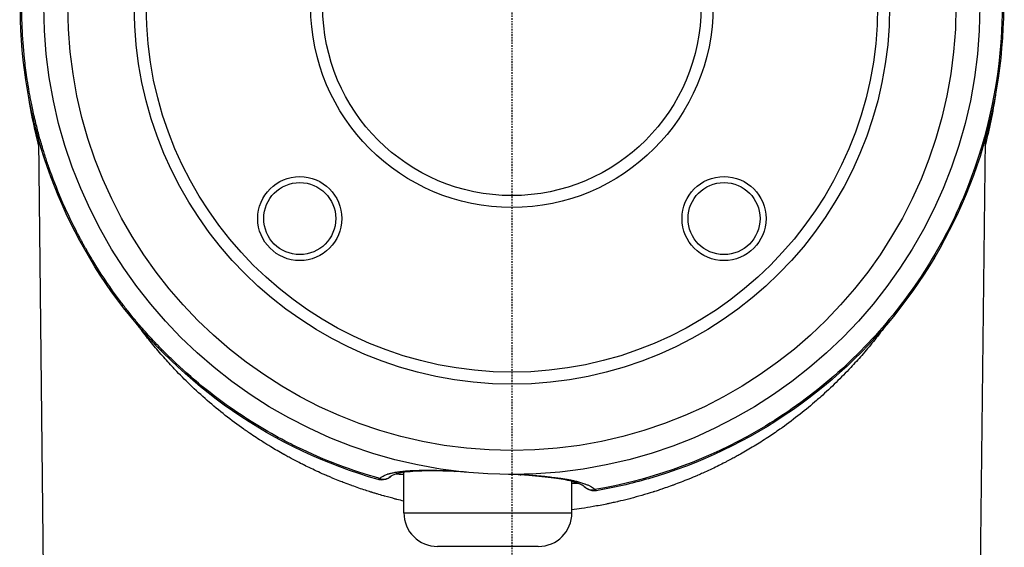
# Model space of a CAD drawing. Header units: millimetres. Extents: x 0 to 4378, y 0 to 2397.
# Tile 190 of 256: x 713 to 795, y 1824 to 1868. Entities that reach past the tile are written whole.
import ezdxf

# ---------------------------------------------------------------- set-up
doc = ezdxf.new("R2010")
doc.units = ezdxf.units.MM
doc.header["$LTSCALE"] = 0.2
doc.linetypes.add('CENTER2', pattern=[1.125, 0.75, -0.125, 0.125, -0.125])
doc.layers.add('02_Center Line', color=1, linetype='CENTER2')

# ---------------------------------------------------------------- blocks, each defined once
blk = doc.blocks.new('Blk$A14R2-0W24V')
for p, q in [((-39.428, 1358.519), (-39.428, 1358.522)), ((-39.006, 1320.7), (-39.423, 1358.069)), ((39.423, 1358.08), (39.006, 1320.7)), ((39.429, 1358.538), (39.428, 1358.532)), ((-9, 1330.475), (-9, 1330.479)), ((-9, 1327), (-9, 1330.377)), ((5, 1327), (5, 1329.624)), ((-9, 1327), (5, 1327)), ((2.2, 1324.2), (-6.2, 1324.2))]:
    blk.add_line(p, q)
for centre, radius in [((0, 1369.2), 39), ((0, 1369.2), 37), ((0, 1369.2), 31.475), ((0, 1369.2), 30.475), ((0, 1369.2), 16.765), ((0, 1369.2), 15.765), ((-17.678, 1351.522), 3.5), ((17.674, 1351.522), 3.5), ((-17.678, 1351.522), 3), ((17.674, 1351.522), 3)]:
    blk.add_circle(centre, radius)
for centre, start, end in [((-6.2, 1327), 180, 270), ((2.2, 1327), 270, 0)]:
    blk.add_arc(centre, 2.8, start, end)
for centre, major_axis, ratio, start_param, end_param in [((-10.753, 1330.79), (0.692, -0.721), 0.94914, 5.222817, 6.283416), ((-10.753, 1330.79), (0.692, -0.721), 0.94914, 0.000231, 0.000366), ((-4.763, 1331.461), (-0.033, -0.999), 0.306864, 5.991004, 6.283189), ((-4.763, 1331.461), (-0.033, -0.999), 0.306864, 0.000003, 0.000147), ((0, 1331.198), (-0.015, -1), 0.222199, 0.000009, 0.066809), ((0, 1331.198), (-0.015, -1), 0.222199, 6.283177, 6.283194), ((0.763, 1331.169), (-0.072, -0.997), 0.306297, 0.000001, 0.292756), ((6.753, 1329.889), (-0.721, -0.693), 0.945259, 6.282953, 6.283018), ((6.753, 1329.889), (-0.721, -0.693), 0.945259, 6.283018, 7.283935)]:
    blk.add_ellipse(centre, major_axis=major_axis, ratio=ratio, start_param=start_param, end_param=end_param)
for points, knots in [([(-11.138, 1329.779), (-15.45, 1330.996), (-19.612, 1332.959), (-26.948, 1338.028), (-30.222, 1341.194), (-35.517, 1348.312), (-37.604, 1352.358), (-40.337, 1360.795), (-41.018, 1365.295), (-40.903, 1374.164), (-40.105, 1378.646), (-37.153, 1387.018), (-34.955, 1391.014), (-29.469, 1397.999), (-26.106, 1401.077), (-18.663, 1405.937), (-14.481, 1407.776), (-10.172, 1408.881)], [0, 0, 0, 0, 1.344136, 1.344136, 2.675031, 2.675031, 4.00551, 4.00551, 5.33562, 5.33562, 6.666261, 6.666261, 7.998797, 7.998797, 9.330905, 9.330905, 10.665668, 10.665668, 10.665668, 10.665668]), ([(-11.011, 1329.868), (-13.327, 1330.517), (-15.639, 1331.382), (-18.127, 1332.593), (-18.368, 1332.713), (-20.155, 1333.628), (-21.667, 1334.531), (-23.123, 1335.534), (-24.041, 1336.166), (-24.936, 1336.837), (-26.671, 1338.25), (-27.511, 1338.993), (-28.318, 1339.768), (-28.546, 1339.986), (-28.765, 1340.201), (-29.187, 1340.624), (-29.39, 1340.833), (-29.783, 1341.245), (-29.972, 1341.447), (-30.334, 1341.842), (-30.506, 1342.034), (-30.836, 1342.408), (-30.992, 1342.589), (-31.25, 1342.892), (-31.355, 1343.018), (-31.584, 1343.294), (-31.705, 1343.442), (-31.933, 1343.727), (-32.041, 1343.863), (-32.244, 1344.122), (-32.338, 1344.244), (-32.515, 1344.474), (-32.596, 1344.582), (-32.707, 1344.73), (-32.742, 1344.776), (-32.774, 1344.821), (-33.447, 1345.726), (-34.078, 1346.657), (-34.669, 1347.607), (-34.786, 1347.795), (-34.896, 1347.975), (-35.103, 1348.321), (-35.201, 1348.487), (-35.385, 1348.803), (-35.471, 1348.953), (-35.632, 1349.237), (-35.706, 1349.371), (-35.844, 1349.621), (-35.907, 1349.738), (-36.023, 1349.953), (-36.075, 1350.051), (-36.169, 1350.23), (-36.211, 1350.309), (-36.275, 1350.432), (-36.299, 1350.479), (-36.32, 1350.521), (-37.207, 1352.245), (-37.965, 1354.014), (-38.694, 1356.106), (-38.797, 1356.415), (-38.897, 1356.725), (-38.911, 1356.769), (-38.928, 1356.822), (-38.968, 1356.949), (-38.992, 1357.023), (-39.044, 1357.191), (-39.072, 1357.285), (-39.136, 1357.495), (-39.171, 1357.611), (-39.245, 1357.867), (-39.285, 1358.005), (-39.369, 1358.304), (-39.413, 1358.464), (-39.505, 1358.807), (-39.552, 1358.989), (-39.65, 1359.374), (-39.7, 1359.577), (-39.765, 1359.853), (-39.78, 1359.917), (-39.795, 1359.981), (-39.842, 1360.187), (-39.886, 1360.383), (-39.969, 1360.766), (-40.008, 1360.952), (-40.078, 1361.3), (-40.109, 1361.462), (-40.167, 1361.766), (-40.193, 1361.909), (-40.24, 1362.175), (-40.262, 1362.299), (-40.3, 1362.527), (-40.317, 1362.631), (-40.347, 1362.818), (-40.36, 1362.9), (-40.382, 1363.045), (-40.392, 1363.108), (-40.407, 1363.211), (-40.413, 1363.252), (-40.418, 1363.283), (-40.496, 1363.813), (-40.562, 1364.342), (-40.804, 1366.61), (-40.877, 1368.295), (-40.843, 1369.995), (-40.837, 1370.28), (-40.828, 1370.562), (-40.805, 1371.124), (-40.79, 1371.404), (-40.765, 1371.826), (-40.755, 1371.97), (-40.72, 1372.462), (-40.69, 1372.807), (-40.624, 1373.491), (-40.586, 1373.831), (-40.503, 1374.505), (-40.457, 1374.839), (-40.359, 1375.5), (-40.306, 1375.827), (-40.194, 1376.474), (-40.134, 1376.793), (-40.008, 1377.428), (-39.942, 1377.744), (-39.804, 1378.362), (-39.733, 1378.665), (-39.587, 1379.258), (-39.512, 1379.547), (-39.36, 1380.113), (-39.283, 1380.389), (-39.126, 1380.926), (-39.046, 1381.188), (-38.888, 1381.692), (-38.81, 1381.935), (-38.654, 1382.402), (-38.577, 1382.625), (-38.457, 1382.964), (-38.414, 1383.085), (-38.371, 1383.203), (-38.264, 1383.496), (-38.157, 1383.779), (-37.944, 1384.326), (-37.838, 1384.591), (-37.626, 1385.104), (-37.521, 1385.35), (-37.314, 1385.823), (-37.213, 1386.049), (-37.015, 1386.479), (-36.919, 1386.683), (-36.804, 1386.922), (-36.783, 1386.966), (-36.676, 1387.187), (-36.594, 1387.353), (-36.435, 1387.669), (-36.359, 1387.818), (-36.214, 1388.098), (-36.145, 1388.23), (-36.014, 1388.475), (-35.953, 1388.588), (-35.84, 1388.796), (-35.787, 1388.891), (-35.692, 1389.062), (-35.65, 1389.138), (-35.592, 1389.24), (-35.574, 1389.273), (-35.557, 1389.302), (-35.416, 1389.551), (-35.277, 1389.79), (-35, 1390.256), (-34.863, 1390.481), (-34.592, 1390.917), (-34.459, 1391.127), (-34.197, 1391.533), (-34.068, 1391.728), (-33.818, 1392.101), (-33.696, 1392.28), (-33.455, 1392.626), (-33.337, 1392.794), (-33.115, 1393.104), (-33.011, 1393.248), (-32.813, 1393.517), (-32.719, 1393.643), (-32.543, 1393.876), (-32.461, 1393.984), (-32.307, 1394.185), (-32.235, 1394.278), (-32.107, 1394.441), (-32.051, 1394.513), (-31.952, 1394.638), (-31.909, 1394.692), (-31.836, 1394.782), (-31.807, 1394.819), (-31.782, 1394.85), (-31.779, 1394.853), (-31.777, 1394.856), (-31.696, 1394.956), (-31.608, 1395.065), (-31.417, 1395.297), (-31.314, 1395.42), (-31.095, 1395.68), (-30.979, 1395.816), (-30.732, 1396.101), (-30.602, 1396.25), (-30.327, 1396.558), (-30.183, 1396.717), (-29.884, 1397.043), (-29.728, 1397.21), (-29.565, 1397.381), (-29.411, 1397.544), (-29.262, 1397.697), (-28.978, 1397.987), (-28.842, 1398.124), (-28.584, 1398.379), (-28.462, 1398.498), (-28.233, 1398.72), (-28.126, 1398.822), (-27.926, 1399.011), (-27.834, 1399.097), (-27.666, 1399.253), (-27.589, 1399.323), (-27.452, 1399.448), (-27.392, 1399.503), (-27.286, 1399.598), (-27.242, 1399.638), (-27.183, 1399.691), (-27.164, 1399.708), (-27.148, 1399.722), (-27.018, 1399.838), (-26.887, 1399.952), (-25.185, 1401.428), (-23.514, 1402.66), (-21.774, 1403.754), (-21.541, 1403.901), (-21.298, 1404.051), (-20.797, 1404.351), (-20.54, 1404.502), (-20.011, 1404.805), (-19.74, 1404.956), (-19.188, 1405.255), (-18.907, 1405.403), (-18.333, 1405.698), (-18.04, 1405.844), (-17.437, 1406.136), (-17.126, 1406.281), (-16.489, 1406.57), (-16.162, 1406.713), (-15.826, 1406.855), (-15.675, 1406.919), (-15.514, 1406.985), (-15.174, 1407.124), (-14.995, 1407.195), (-14.621, 1407.341), (-14.426, 1407.416), (-14.019, 1407.568), (-13.808, 1407.644), (-13.37, 1407.799), (-13.145, 1407.877), (-12.819, 1407.985), (-12.727, 1408.016), (-12.375, 1408.13), (-12.106, 1408.215), (-11.551, 1408.382), (-11.266, 1408.465), (-10.684, 1408.628), (-10.387, 1408.707), (-9.863, 1408.841), (-9.639, 1408.896), (-9.411, 1408.95)], [-1, -1, -1, -1, -0.9305725, -0.9305725, -0.9231328, -0.9231328, -0.875, -0.875, -0.875, -0.84375, -0.84375, -0.8125, -0.8125, -0.8125, -0.8065758, -0.8065758, -0.8005506, -0.8005506, -0.7943914, -0.7943914, -0.7881733, -0.7881733, -0.7818914, -0.7818914, -0.7772106, -0.7772106, -0.7712578, -0.7712578, -0.7652116, -0.7652116, -0.7591185, -0.7591185, -0.752966, -0.752966, -0.75, -0.75, -0.75, -0.71875, -0.71875, -0.71875, -0.7148219, -0.7148219, -0.7108519, -0.7108519, -0.7068458, -0.7068458, -0.7028099, -0.7028099, -0.6987404, -0.6987404, -0.6946574, -0.6946574, -0.6905601, -0.6905601, -0.6875, -0.6875, -0.6875, -0.6342327, -0.6342327, -0.625, -0.625, -0.625, -0.6213025, -0.6213025, -0.6176025, -0.6176025, -0.6139026, -0.6139026, -0.6101172, -0.6101172, -0.6063168, -0.6063168, -0.6024998, -0.6024998, -0.5986792, -0.5986792, -0.5948655, -0.5948655, -0.59375, -0.59375, -0.59375, -0.5904311, -0.5904311, -0.5869397, -0.5869397, -0.583522, -0.583522, -0.5800763, -0.5800763, -0.5766076, -0.5766076, -0.5730807, -0.5730807, -0.5695756, -0.5695756, -0.5660378, -0.5660378, -0.5625, -0.5625, -0.5625, -0.5479886, -0.5479886, -0.5, -0.5, -0.5, -0.4940695, -0.4940695, -0.488017, -0.488017, -0.4848641, -0.4848641, -0.4771455, -0.4771455, -0.4692764, -0.4692764, -0.4612476, -0.4612476, -0.4530504, -0.4530504, -0.4446767, -0.4446767, -0.4359671, -0.4359671, -0.4271347, -0.4271347, -0.4181322, -0.4181322, -0.4089705, -0.4089705, -0.399605, -0.399605, -0.3901527, -0.3901527, -0.3806161, -0.3806161, -0.375, -0.375, -0.375, -0.3696781, -0.3696781, -0.3642826, -0.3642826, -0.3588168, -0.3588168, -0.3533322, -0.3533322, -0.347847, -0.347847, -0.3465594, -0.3465594, -0.3414382, -0.3414382, -0.3362713, -0.3362713, -0.3310667, -0.3310667, -0.3258196, -0.3258196, -0.320555, -0.320555, -0.3152722, -0.3152722, -0.3125, -0.3125, -0.3125, -0.3080588, -0.3080588, -0.3035409, -0.3035409, -0.2989503, -0.2989503, -0.2942933, -0.2942933, -0.2895786, -0.2895786, -0.2846313, -0.2846313, -0.2798181, -0.2798181, -0.2749855, -0.2749855, -0.2701409, -0.2701409, -0.2651057, -0.2651057, -0.2602538, -0.2602538, -0.2554033, -0.2554033, -0.2505554, -0.2505554, -0.25, -0.25, -0.25, -0.2446432, -0.2446432, -0.2393188, -0.2393188, -0.2340626, -0.2340626, -0.2288524, -0.2288524, -0.223731, -0.223731, -0.21875, -0.21875, -0.21875, -0.2151146, -0.2151146, -0.2114606, -0.2114606, -0.2078051, -0.2078051, -0.2041537, -0.2041537, -0.2005098, -0.2005098, -0.1968799, -0.1968799, -0.1932581, -0.1932581, -0.1896466, -0.1896466, -0.1875, -0.1875, -0.1875, -0.1826751, -0.1826751, -0.125, -0.125, -0.125, -0.1155868, -0.1155868, -0.1063421, -0.1063421, -0.0972713, -0.0972713, -0.0884714, -0.0884714, -0.0798157, -0.0798157, -0.0711579, -0.0711579, -0.0625, -0.0625, -0.0625, -0.0555048, -0.0555048, -0.0485699, -0.0485699, -0.0417474, -0.0417474, -0.0350009, -0.0350009, -0.0283766, -0.0283766, -0.0258077, -0.0258077, -0.0187054, -0.0187054, -0.0117034, -0.0117034, -0.0048795, -0.0048795, -0.0000005, -0.0000005, -0.0000005, -0.0000005]), ([(9.412, 1408.949), (13.79, 1407.912), (17.992, 1406.145), (23.765, 1402.507), (25.669, 1401.064), (29.171, 1397.892), (30.768, 1396.172), (33.657, 1392.467), (34.96, 1390.46), (37.176, 1386.292), (38.094, 1384.133), (39.555, 1379.665), (40.1, 1377.334), (40.77, 1372.662), (40.902, 1370.315), (40.686, 1363.24), (39.706, 1358.504), (37.085, 1351.911), (36.031, 1349.812), (33.572, 1345.811), (32.15, 1343.891), (29.018, 1340.353), (27.316, 1338.737), (23.643, 1335.806), (21.652, 1334.481), (15.632, 1331.194), (11.385, 1329.708), (6.916, 1328.941)], [0.0000101, 0.0000101, 0.0000101, 0.0000101, 0.1205223, 0.1205223, 0.1837668, 0.1837668, 0.2470112, 0.2470112, 0.3102557, 0.3102557, 0.3735002, 0.3735002, 0.4367446, 0.4367446, 0.4999891, 0.4999891, 0.6264781, 0.6264781, 0.6897225, 0.6897225, 0.752967, 0.752967, 0.8162115, 0.8162115, 0.879456, 0.879456, 1, 1, 1, 1]), ([(10.172, 1408.881), (14.432, 1407.787), (18.566, 1405.98), (25.988, 1401.175), (29.364, 1398.107), (34.876, 1391.141), (37.087, 1387.154), (40.071, 1378.793), (40.886, 1374.312), (41.031, 1365.437), (40.361, 1360.931), (37.655, 1352.463), (35.568, 1348.397), (30.284, 1341.263), (27.024, 1338.097), (19.747, 1333.038), (15.639, 1331.076), (9.951, 1329.434), (8.501, 1329.1), (7.038, 1328.845)], [0, 0, 0, 0, 1.319386, 1.319386, 2.652362, 2.652362, 3.984445, 3.984445, 5.315561, 5.315561, 6.64715, 6.64715, 7.982448, 7.982448, 9.310523, 9.310523, 10.641098, 10.641098, 11.086445, 11.086445, 11.086445, 11.086445]), ([(-39.417, 1357.552), (-39.46, 1357.713), (-39.501, 1357.875), (-39.838, 1359.232), (-40.078, 1360.436), (-40.263, 1361.645)], [6.124319, 6.124319, 6.124319, 6.124319, 6.1930355, 6.1930355, 6.7015424, 6.7015424, 6.7015424, 6.7015424]), ([(-9, 1327.98), (-9.197, 1328.027), (-9.397, 1328.076), (-9.64, 1328.137), (-9.678, 1328.147), (-10.006, 1328.231), (-10.303, 1328.31), (-10.64, 1328.405), (-10.673, 1328.415), (-10.876, 1328.472), (-11.047, 1328.522), (-11.308, 1328.6), (-11.396, 1328.627), (-11.528, 1328.667), (-11.572, 1328.681), (-11.638, 1328.701), (-11.677, 1328.714), (-11.716, 1328.726), (-11.738, 1328.733), (-11.746, 1328.735), (-11.893, 1328.782), (-12.047, 1328.831), (-12.38, 1328.94), (-12.559, 1329.001), (-12.929, 1329.128), (-13.118, 1329.195), (-13.326, 1329.271), (-13.337, 1329.275), (-13.543, 1329.349), (-13.746, 1329.425), (-14.083, 1329.554), (-14.211, 1329.604), (-14.518, 1329.725), (-14.7, 1329.798), (-14.979, 1329.914), (-15.074, 1329.953), (-15.217, 1330.014), (-15.266, 1330.034), (-15.338, 1330.065), (-15.363, 1330.076), (-15.411, 1330.097), (-15.434, 1330.106), (-15.693, 1330.218), (-15.916, 1330.317), (-16.343, 1330.512), (-16.547, 1330.607), (-16.937, 1330.793), (-17.122, 1330.883), (-17.404, 1331.023), (-17.507, 1331.075), (-17.771, 1331.209), (-17.927, 1331.29), (-18.218, 1331.443), (-18.355, 1331.515), (-18.608, 1331.652), (-18.724, 1331.716), (-18.884, 1331.805), (-18.934, 1331.833), (-18.986, 1331.862), (-18.99, 1331.864), (-18.995, 1331.867), (-18.996, 1331.867), (-19.374, 1332.079), (-19.74, 1332.293), (-20.313, 1332.639), (-20.526, 1332.772), (-21.124, 1333.149), (-21.499, 1333.397), (-21.987, 1333.73), (-22.11, 1333.815), (-22.264, 1333.922), (-22.294, 1333.944), (-22.855, 1334.339), (-23.374, 1334.725), (-24.395, 1335.525), (-24.897, 1335.94), (-25.879, 1336.792), (-26.358, 1337.231), (-27.256, 1338.094), (-27.675, 1338.516), (-28.126, 1338.992), (-28.167, 1339.035), (-28.214, 1339.085), (-28.222, 1339.094), (-28.53, 1339.422), (-28.831, 1339.754), (-29.436, 1340.445), (-29.739, 1340.804), (-30.322, 1341.521), (-30.601, 1341.876), (-30.95, 1342.337), (-31.023, 1342.434), (-31.096, 1342.531)], [0.1443418, 0.1443418, 0.1443418, 0.1443418, 0.1543753, 0.1543753, 0.15625, 0.15625, 0.1703544, 0.1703544, 0.171875, 0.171875, 0.1796875, 0.1796875, 0.1835937, 0.1835937, 0.1855469, 0.1855469, 0.1865234, 0.1872559, 0.1872559, 0.1875, 0.1875, 0.197646, 0.197646, 0.208198, 0.208198, 0.2182068, 0.2182068, 0.21875, 0.21875, 0.2285627, 0.2285627, 0.234375, 0.234375, 0.2421875, 0.2421875, 0.2460937, 0.2460937, 0.2480469, 0.2480469, 0.2490234, 0.2490234, 0.25, 0.25, 0.258596, 0.258596, 0.267249, 0.267249, 0.2759728, 0.2759728, 0.28125, 0.28125, 0.2900554, 0.2900554, 0.2988848, 0.2988848, 0.3077114, 0.3077114, 0.3120117, 0.3120117, 0.3123779, 0.3123779, 0.3125, 0.3125, 0.3319179, 0.3319179, 0.34375, 0.34375, 0.3655853, 0.3655853, 0.3730469, 0.3730469, 0.375, 0.375, 0.40625, 0.40625, 0.4375, 0.4375, 0.4685059, 0.4685059, 0.496733, 0.496733, 0.4995117, 0.4995117, 0.5, 0.5, 0.5245481, 0.5245481, 0.5496611, 0.5496611, 0.5731166, 0.5731166, 0.5793232, 0.5793232, 0.5793232, 0.5793232]), ([(31.108, 1342.547), (31.1, 1342.537), (31.093, 1342.527), (30.768, 1342.091), (30.448, 1341.679), (29.803, 1340.881), (29.479, 1340.496), (28.853, 1339.779), (28.551, 1339.445), (28.241, 1339.114), (28.236, 1339.109), (27.834, 1338.68), (27.43, 1338.268), (26.598, 1337.457), (26.17, 1337.058), (25.62, 1336.569), (25.506, 1336.468), (24.941, 1335.977), (24.483, 1335.598), (23.523, 1334.839), (23.021, 1334.461), (22.482, 1334.077), (22.454, 1334.057), (22.393, 1334.013), (22.359, 1333.989), (22.004, 1333.739), (21.672, 1333.513), (21.134, 1333.159), (20.935, 1333.03), (20.365, 1332.67), (19.988, 1332.44), (19.42, 1332.108), (19.238, 1332.004), (19.037, 1331.891), (19.021, 1331.881), (19.002, 1331.871), (18.999, 1331.869), (18.903, 1331.815), (18.8, 1331.758), (18.574, 1331.634), (18.451, 1331.568), (18.187, 1331.427), (18.046, 1331.352), (17.805, 1331.227), (17.711, 1331.179), (17.453, 1331.048), (17.283, 1330.963), (16.922, 1330.786), (16.731, 1330.694), (16.333, 1330.507), (16.125, 1330.412), (15.775, 1330.255), (15.639, 1330.195), (15.485, 1330.129), (15.471, 1330.122), (15.217, 1330.013), (14.983, 1329.914), (14.527, 1329.728), (14.307, 1329.641), (13.878, 1329.475), (13.671, 1329.397), (13.43, 1329.308), (13.387, 1329.293), (13.147, 1329.205), (12.957, 1329.138), (12.675, 1329.04), (12.576, 1329.007), (12.347, 1328.93), (12.22, 1328.888), (12.037, 1328.828), (11.978, 1328.809), (11.89, 1328.781), (11.862, 1328.772), (11.819, 1328.758), (11.805, 1328.754), (11.78, 1328.746), (11.77, 1328.743), (11.756, 1328.738), (11.755, 1328.738), (11.432, 1328.636), (11.122, 1328.543), (10.511, 1328.368), (10.21, 1328.285), (9.849, 1328.191), (9.784, 1328.174), (9.418, 1328.08), (9.126, 1328.009), (8.823, 1327.939), (8.804, 1327.935), (8.634, 1327.896), (8.485, 1327.862), (8.266, 1327.815), (8.193, 1327.799), (8.086, 1327.776), (8.05, 1327.769), (7.996, 1327.758), (7.965, 1327.751), (7.934, 1327.745), (7.917, 1327.741), (7.913, 1327.74), (7.527, 1327.661), (7.151, 1327.59), (6.449, 1327.467), (6.12, 1327.414), (5.528, 1327.325), (5.262, 1327.289), (5, 1327.255)], [0.4203626, 0.4203626, 0.4203626, 0.4203626, 0.4210108, 0.4210108, 0.4480318, 0.4480318, 0.4748323, 0.4748323, 0.4995117, 0.4995117, 0.5, 0.5, 0.5273194, 0.5273194, 0.5552061, 0.5552061, 0.5625, 0.5625, 0.5910429, 0.5910429, 0.6213763, 0.6213763, 0.6230469, 0.6230469, 0.625, 0.625, 0.6448386, 0.6448386, 0.65625, 0.65625, 0.6769332, 0.6769332, 0.6865234, 0.6865234, 0.6873779, 0.6873779, 0.6875, 0.6875, 0.6962086, 0.6962086, 0.7049064, 0.7049064, 0.7135719, 0.7135719, 0.71875, 0.71875, 0.7272972, 0.7272972, 0.7358977, 0.7358977, 0.7443463, 0.7443463, 0.7495117, 0.7495117, 0.75, 0.75, 0.7596072, 0.7596072, 0.7693096, 0.7693096, 0.7791354, 0.7791354, 0.78125, 0.78125, 0.791267, 0.791267, 0.796875, 0.796875, 0.8046875, 0.8046875, 0.8085938, 0.8085938, 0.8105469, 0.8105469, 0.8115234, 0.8115234, 0.8122559, 0.8122559, 0.8125, 0.8125, 0.8264006, 0.8264006, 0.8405567, 0.8405567, 0.84375, 0.84375, 0.8583824, 0.8583824, 0.859375, 0.859375, 0.8671875, 0.8671875, 0.8710938, 0.8710938, 0.8730469, 0.8730469, 0.8740234, 0.8747559, 0.8747559, 0.875, 0.875, 0.8914391, 0.8914391, 0.90625, 0.90625, 0.918548, 0.918548, 0.918548, 0.918548]), ([(-10.06, 1330.068), (-10.155, 1329.977), (-10.277, 1329.889), (-10.53, 1329.779), (-10.658, 1329.748), (-10.903, 1329.734), (-11.024, 1329.747), (-11.138, 1329.779)], [0, 0, 0, 0, 0.0507772, 0.0507772, 0.0917872, 0.0917872, 0.1292013, 0.1292013, 0.1292013, 0.1292013]), ([(-11.011, 1329.868), (-10.975, 1329.902), (-10.936, 1329.934), (-10.863, 1329.986), (-10.831, 1330.006), (-10.753, 1330.053), (-10.704, 1330.079), (-10.61, 1330.124), (-10.565, 1330.144), (-10.466, 1330.184), (-10.411, 1330.204), (-10.316, 1330.236), (-10.277, 1330.248), (-10.224, 1330.264), (-10.211, 1330.268), (-10.192, 1330.273), (-10.184, 1330.275), (-10.169, 1330.28), (-10.162, 1330.282), (-10.072, 1330.306), (-9.986, 1330.327), (-9.839, 1330.359), (-9.782, 1330.37), (-9.635, 1330.397), (-9.544, 1330.412), (-9.378, 1330.436), (-9.304, 1330.446), (-9.145, 1330.465), (-9.059, 1330.474), (-8.926, 1330.486), (-8.881, 1330.49), (-8.829, 1330.494), (-8.822, 1330.495), (-8.694, 1330.505), (-8.568, 1330.514), (-8.347, 1330.526), (-8.253, 1330.53), (-8.037, 1330.539), (-7.914, 1330.543), (-7.668, 1330.548), (-7.545, 1330.55), (-7.306, 1330.553), (-7.19, 1330.553), (-7.054, 1330.553), (-7.036, 1330.553), (-7.007, 1330.553), (-6.997, 1330.553), (-6.851, 1330.553), (-6.714, 1330.552), (-6.435, 1330.549), (-6.293, 1330.547), (-6.092, 1330.543), (-6.034, 1330.541), (-5.829, 1330.537), (-5.681, 1330.533), (-5.383, 1330.524), (-5.233, 1330.52), (-5.049, 1330.513), (-5.016, 1330.512), (-4.952, 1330.51), (-4.921, 1330.509), (-4.89, 1330.508)], [0, 0, 0, 0, 0.0487901, 0.0487901, 0.0823004, 0.0823004, 0.1283281, 0.1283281, 0.1663684, 0.1663684, 0.2081304, 0.2081304, 0.2361955, 0.2361955, 0.2446017, 0.2446017, 0.249593, 0.249593, 0.2544754, 0.2544754, 0.3093094, 0.3093094, 0.3432442, 0.3432442, 0.393794, 0.393794, 0.4326509, 0.4326509, 0.4753823, 0.4753823, 0.4968898, 0.4968898, 0.5, 0.5, 0.5571199, 0.5571199, 0.5978724, 0.5978724, 0.6489083, 0.6489083, 0.6978232, 0.6978232, 0.7421146, 0.7421146, 0.7489092, 0.7489092, 0.7527905, 0.7527905, 0.8033092, 0.8033092, 0.8543701, 0.8543701, 0.8749886, 0.8749886, 0.9266089, 0.9266089, 0.9777567, 0.9777567, 0.9888338, 0.9888338, 0.9992638, 0.9992638, 0.9992638, 0.9992638]), ([(-4.796, 1330.461), (-5.661, 1330.49), (-6.492, 1330.506), (-7.96, 1330.482), (-8.616, 1330.439), (-9.533, 1330.294), (-9.85, 1330.189), (-10.036, 1330.089), (-10.06, 1330.068), (-10.06, 1330.068)], [0, 0, 0, 0, 0.2730944, 0.2730944, 0.5478871, 0.5478871, 0.7881553, 0.7881553, 0.8869228, 0.8869228, 0.8869228, 0.8869228]), ([(-9, 1330.184), (-9.1, 1330.192), (-9.197, 1330.199), (-9.441, 1330.214), (-9.583, 1330.221), (-9.712, 1330.226)], [2.2142896, 2.2142896, 2.2142896, 2.2142896, 2.2621458, 2.2621458, 2.3407939, 2.3407939, 2.3407939, 2.3407939]), ([(6.032, 1329.195), (6.015, 1329.214), (5.917, 1329.293), (5.554, 1329.46), (5.29, 1329.551), (4.566, 1329.734), (4.065, 1329.824), (2.876, 1329.985), (2.163, 1330.056), (1.175, 1330.136), (0.935, 1330.154), (0.691, 1330.172)], [0, 0, 0, 0, 0.1742679, 0.1742679, 0.3518092, 0.3518092, 0.5727297, 0.5727297, 0.8189131, 0.8189131, 0.8960259, 0.8960259, 0.8960259, 0.8960259]), ([(0.782, 1330.208), (0.926, 1330.198), (1.071, 1330.187), (1.36, 1330.166), (1.504, 1330.155), (1.791, 1330.131), (1.935, 1330.119), (2.219, 1330.094), (2.361, 1330.081), (2.638, 1330.054), (2.775, 1330.04), (2.911, 1330.026), (3.011, 1330.015), (3.107, 1330.004), (3.292, 1329.983), (3.381, 1329.973), (3.552, 1329.951), (3.635, 1329.941), (3.791, 1329.92), (3.865, 1329.91), (4.005, 1329.89), (4.07, 1329.88), (4.193, 1329.862), (4.25, 1329.853), (4.356, 1329.836), (4.404, 1329.828), (4.493, 1329.813), (4.534, 1329.806), (4.606, 1329.793), (4.639, 1329.787), (4.681, 1329.779), (4.694, 1329.777), (4.706, 1329.775), (4.712, 1329.774), (4.718, 1329.773), (4.753, 1329.766), (4.785, 1329.76), (4.856, 1329.747), (4.895, 1329.739), (4.977, 1329.722), (5.022, 1329.713), (5.115, 1329.693), (5.164, 1329.682), (5.267, 1329.659), (5.32, 1329.646), (5.428, 1329.62), (5.484, 1329.605), (5.596, 1329.575), (5.653, 1329.559), (5.77, 1329.525), (5.83, 1329.506), (5.948, 1329.468), (6.005, 1329.448), (6.065, 1329.426), (6.069, 1329.425), (6.073, 1329.423), (6.161, 1329.391), (6.243, 1329.358), (6.396, 1329.29), (6.467, 1329.254), (6.599, 1329.182), (6.659, 1329.145), (6.769, 1329.069), (6.819, 1329.031), (6.882, 1328.974), (6.899, 1328.958), (6.916, 1328.941)], [-1, -1, -1, -1, -0.9477208, -0.9477208, -0.896796, -0.896796, -0.8465699, -0.8465699, -0.7974498, -0.7974498, -0.75, -0.75, -0.75, -0.7256269, -0.7256269, -0.7006198, -0.7006198, -0.6747046, -0.6747046, -0.6483104, -0.6483104, -0.6215374, -0.6215374, -0.5945057, -0.5945057, -0.5673084, -0.5673084, -0.5401109, -0.5401109, -0.5129898, -0.5129898, -0.5, -0.5, -0.5, -0.494157, -0.494157, -0.4664225, -0.4664225, -0.4386156, -0.4386156, -0.4108595, -0.4108595, -0.3832632, -0.3832632, -0.3559543, -0.3559543, -0.3293401, -0.3293401, -0.3031967, -0.3031967, -0.2765983, -0.2765983, -0.2516983, -0.2516983, -0.25, -0.25, -0.25, -0.1946468, -0.1946468, -0.1384815, -0.1384815, -0.0817802, -0.0817802, -0.0241936, -0.0241936, 0, 0, 0, 0]), ([(5.609, 1329.43), (5.49, 1329.438), (5.359, 1329.445), (5.15, 1329.453), (5.076, 1329.456), (5, 1329.458)], [0.506733, 0.506733, 0.506733, 0.506733, 0.5792961, 0.5792961, 0.6165062, 0.6165062, 0.6165062, 0.6165062]), ([(7.038, 1328.845), (6.919, 1328.824), (6.795, 1328.824), (6.563, 1328.863), (6.452, 1328.901), (6.254, 1329.004), (6.165, 1329.069), (6.071, 1329.156), (6.051, 1329.176), (6.032, 1329.195)], [0, 0, 0, 0, 0.0380915, 0.0380915, 0.0754512, 0.0754512, 0.113412, 0.113412, 0.1242242, 0.1242242, 0.1242242, 0.1242242])]:
    blk.add_open_spline(points, degree=3, knots=knots)
for points in [[(-40.637, 1365.032), (-40.638, 1365.05), (-40.64, 1365.068), (-40.641, 1365.086)], [(40.644, 1365.137), (40.644, 1365.133), (40.644, 1365.129), (40.644, 1365.125)], [(40.288, 1361.804), (40.075, 1360.38), (39.786, 1358.96), (39.418, 1357.551)], [(-32.062, 1343.889), (-32.064, 1343.891), (-32.065, 1343.893), (-32.066, 1343.895)], [(32.115, 1343.967), (32.099, 1343.943), (32.083, 1343.92), (32.068, 1343.897)], [(24.566, 1335.671), (24.564, 1335.67), (24.563, 1335.669), (24.562, 1335.668)], [(-19.539, 1332.177), (-19.54, 1332.178), (-19.541, 1332.179), (-19.542, 1332.179)], [(19.539, 1332.178), (19.537, 1332.177), (19.536, 1332.176), (19.534, 1332.175)], [(-10.337, 1330.224), (-10.343, 1330.224), (-10.35, 1330.223), (-10.356, 1330.223)], [(-3.786, 1330.384), (-4.128, 1330.418), (-4.469, 1330.451), (-4.796, 1330.461)], [(-0.015, 1330.198), (-0.104, 1330.199), (-0.193, 1330.2), (-0.282, 1330.201)], [(0.691, 1330.172), (0.461, 1330.188), (0.224, 1330.194), (-0.015, 1330.198)], [(-11.011, 1329.868), (-11.062, 1329.799), (-11.105, 1329.77), (-11.138, 1329.779)], [(-11.138, 1329.779), (-11.138, 1329.779), (-11.138, 1329.779), (-11.138, 1329.779)], [(6.215, 1329.369), (6.214, 1329.369), (6.213, 1329.369), (6.213, 1329.369)], [(7.038, 1328.845), (7.005, 1328.839), (6.964, 1328.871), (6.916, 1328.941)], [(7.038, 1328.845), (7.038, 1328.845), (7.038, 1328.845), (7.038, 1328.845)]]:
    blk.add_open_spline(points, degree=3)
blk.add_rational_spline([(-24.565, 1335.671), (-24.566, 1335.672), (-24.567, 1335.672), (-24.568, 1335.673)], [1.00000099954, 1.00000099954, 1.00000099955, 1.00000099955], degree=3)
at = {"layer": '02_Center Line'}
blk.add_line((0, 1421.776), (0, -11), dxfattribs=at)

msp = doc.modelspace()

# ---------------------------------------------------------------- block references
msp.add_blockref('Blk$A14R2-0W24V', (754.283, 499.915))

doc.saveas('drawing.dxf')
